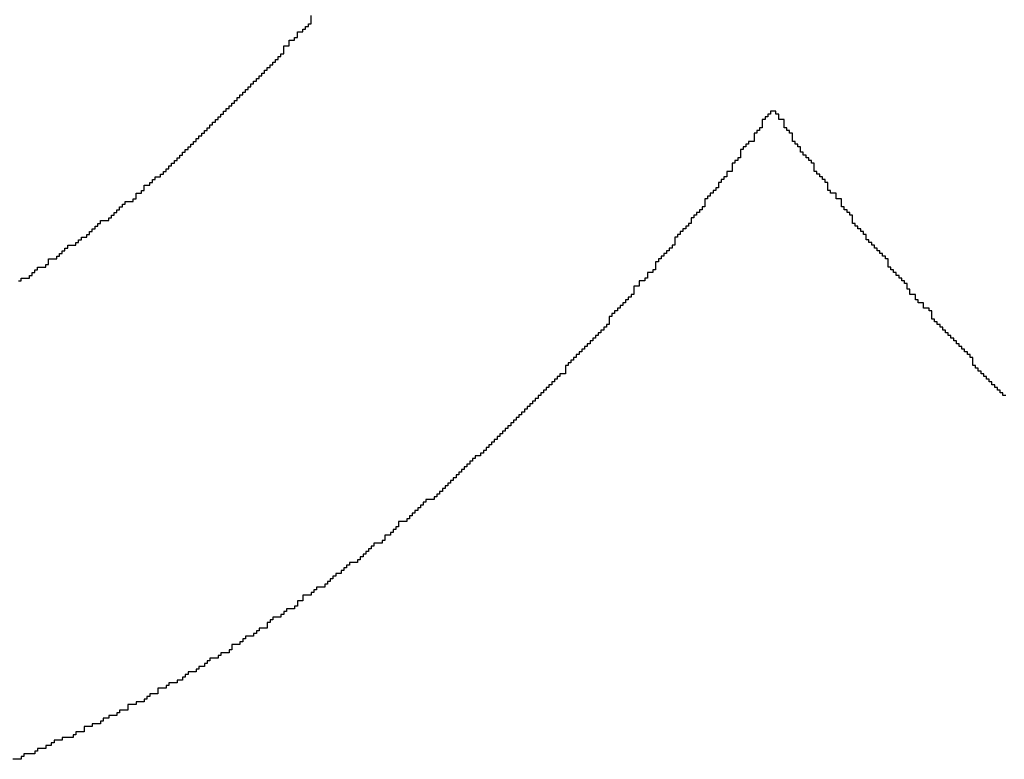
# Model space of a CAD drawing. Header units: millimetres. Extents: x -0.08 to 3.17, y -0.08 to 4.88.
# Tile 27 of 256: x 1.14 to 1.24, y 0.32 to 0.39. Entities that reach past the tile are written whole.
import ezdxf

# ---------------------------------------------------------------- set-up
doc = ezdxf.new("R2010")
doc.units = ezdxf.units.MM
doc.header["$MEASUREMENT"] = 0
doc.layers.add('TopOverlay', color=2, linetype='Continuous')

msp = doc.modelspace()

# ---------------------------------------------------------------- linework, layer by layer
at = {"layer": 'TopOverlay'}
for p, q in [((1.171632, 0.392103), (1.171632, 0.392884)), ((1.170851, 0.391323), (1.170851, 0.391583)), ((1.170851, 0.391583), (1.171112, 0.391583)), ((1.171112, 0.391583), (1.171112, 0.391843)), ((1.171112, 0.391843), (1.171372, 0.391843)), ((1.171372, 0.391843), (1.171372, 0.392103)), ((1.171372, 0.392103), (1.171632, 0.392103)), ((1.169551, 0.390023), (1.169551, 0.390543)), ((1.169551, 0.390543), (1.170071, 0.390543)), ((1.170071, 0.390543), (1.170071, 0.390803)), ((1.170071, 0.390803), (1.170331, 0.390803)), ((1.170331, 0.390803), (1.170331, 0.391323)), ((1.170331, 0.391323), (1.170851, 0.391323)), ((1.169031, 0.389243), (1.169031, 0.390023)), ((1.169031, 0.390023), (1.169551, 0.390023)), ((1.168251, 0.388463), (1.168251, 0.388723)), ((1.168251, 0.388723), (1.168511, 0.388723)), ((1.168511, 0.388723), (1.168511, 0.388983)), ((1.168511, 0.388983), (1.168771, 0.388983)), ((1.168771, 0.388983), (1.168771, 0.389243)), ((1.168771, 0.389243), (1.169031, 0.389243)), ((1.167211, 0.387423), (1.167211, 0.387683)), ((1.167211, 0.387683), (1.167471, 0.387683)), ((1.167471, 0.387683), (1.167471, 0.387943)), ((1.167471, 0.387943), (1.167731, 0.387943)), ((1.167731, 0.387943), (1.167731, 0.388203)), ((1.167731, 0.388203), (1.167991, 0.388203)), ((1.167991, 0.388203), (1.167991, 0.388463)), ((1.167991, 0.388463), (1.168251, 0.388463)), ((1.166431, 0.386643), (1.166431, 0.386903)), ((1.166431, 0.386903), (1.166691, 0.386903)), ((1.166691, 0.386903), (1.166691, 0.387163)), ((1.166691, 0.387163), (1.166951, 0.387163)), ((1.166951, 0.387163), (1.166951, 0.387423)), ((1.166951, 0.387423), (1.167211, 0.387423)), ((1.165391, 0.385603), (1.165391, 0.385862)), ((1.165391, 0.385862), (1.165651, 0.385862)), ((1.165651, 0.385862), (1.165651, 0.386123)), ((1.165651, 0.386123), (1.165911, 0.386123)), ((1.165911, 0.386123), (1.165911, 0.386383)), ((1.165911, 0.386383), (1.166171, 0.386383)), ((1.166171, 0.386383), (1.166171, 0.386643)), ((1.166171, 0.386643), (1.166431, 0.386643)), ((1.164351, 0.384562), (1.164351, 0.384822)), ((1.164351, 0.384822), (1.16461, 0.384822)), ((1.16461, 0.384822), (1.16461, 0.385082)), ((1.16461, 0.385082), (1.164871, 0.385082)), ((1.164871, 0.385082), (1.164871, 0.385342)), ((1.164871, 0.385342), (1.165131, 0.385342)), ((1.165131, 0.385342), (1.165131, 0.385603)), ((1.165131, 0.385603), (1.165391, 0.385603)), ((1.16357, 0.383782), (1.16357, 0.384042)), ((1.16357, 0.384042), (1.16383, 0.384042)), ((1.16383, 0.384042), (1.16383, 0.384302)), ((1.16383, 0.384302), (1.16409, 0.384302)), ((1.16409, 0.384302), (1.16409, 0.384562)), ((1.16409, 0.384562), (1.164351, 0.384562)), ((1.16253, 0.382742), (1.16253, 0.383002)), ((1.16253, 0.383002), (1.16279, 0.383002)), ((1.16279, 0.383002), (1.16279, 0.383262)), ((1.16279, 0.383262), (1.16305, 0.383262)), ((1.16305, 0.383262), (1.16305, 0.383522)), ((1.16305, 0.383522), (1.16331, 0.383522)), ((1.16331, 0.383522), (1.16331, 0.383782)), ((1.16331, 0.383782), (1.16357, 0.383782)), ((1.214798, 0.383002), (1.214538, 0.383002)), ((1.214538, 0.383002), (1.214538, 0.382222)), ((1.215058, 0.383262), (1.214798, 0.383262)), ((1.214798, 0.383262), (1.214798, 0.383002)), ((1.215318, 0.383522), (1.215058, 0.383522)), ((1.215058, 0.383522), (1.215058, 0.383262)), ((1.215838, 0.383782), (1.215318, 0.383782)), ((1.215318, 0.383782), (1.215318, 0.383522)), ((1.215838, 0.383522), (1.215838, 0.383782)), ((1.216098, 0.383522), (1.215838, 0.383522)), ((1.216098, 0.383002), (1.216098, 0.383522)), ((1.216618, 0.383002), (1.216098, 0.383002)), ((1.216618, 0.382222), (1.216618, 0.383002)), ((1.16175, 0.381962), (1.16175, 0.382222)), ((1.16175, 0.382222), (1.16201, 0.382222)), ((1.16201, 0.382222), (1.16201, 0.382482)), ((1.16201, 0.382482), (1.16227, 0.382482)), ((1.16227, 0.382482), (1.16227, 0.382742)), ((1.16227, 0.382742), (1.16253, 0.382742)), ((1.214538, 0.382222), (1.214278, 0.382222)), ((1.214278, 0.382222), (1.214278, 0.381962)), ((1.216878, 0.382222), (1.216618, 0.382222)), ((1.216878, 0.381962), (1.216878, 0.382222)), ((1.16071, 0.380922), (1.16071, 0.381182)), ((1.16071, 0.381182), (1.16097, 0.381182)), ((1.16097, 0.381182), (1.16097, 0.381442)), ((1.16097, 0.381442), (1.16123, 0.381442)), ((1.16123, 0.381442), (1.16123, 0.381702)), ((1.16123, 0.381702), (1.16149, 0.381702)), ((1.16149, 0.381702), (1.16149, 0.381962)), ((1.16149, 0.381962), (1.16175, 0.381962)), ((1.214018, 0.381702), (1.213758, 0.381702)), ((1.213758, 0.381702), (1.213758, 0.380922)), ((1.214278, 0.381962), (1.214018, 0.381962)), ((1.214018, 0.381962), (1.214018, 0.381702)), ((1.217138, 0.381962), (1.216878, 0.381962)), ((1.217138, 0.381702), (1.217138, 0.381962)), ((1.217399, 0.381702), (1.217138, 0.381702)), ((1.217399, 0.380922), (1.217399, 0.381702)), ((1.15967, 0.379882), (1.15967, 0.380142)), ((1.15967, 0.380142), (1.15993, 0.380142)), ((1.15993, 0.380142), (1.15993, 0.380402)), ((1.15993, 0.380402), (1.16019, 0.380402)), ((1.16019, 0.380402), (1.16019, 0.380662)), ((1.16019, 0.380662), (1.16045, 0.380662)), ((1.16045, 0.380662), (1.16045, 0.380922)), ((1.16045, 0.380922), (1.16071, 0.380922)), ((1.212718, 0.380142), (1.212458, 0.380142)), ((1.212458, 0.380142), (1.212458, 0.379362)), ((1.212978, 0.380402), (1.212718, 0.380402)), ((1.212718, 0.380402), (1.212718, 0.380142)), ((1.213238, 0.380662), (1.212978, 0.380662)), ((1.212978, 0.380662), (1.212978, 0.380402)), ((1.213758, 0.380922), (1.213238, 0.380922)), ((1.213238, 0.380922), (1.213238, 0.380662)), ((1.217659, 0.380922), (1.217399, 0.380922)), ((1.217659, 0.380662), (1.217659, 0.380922)), ((1.217919, 0.380662), (1.217659, 0.380662)), ((1.217919, 0.380402), (1.217919, 0.380662)), ((1.218179, 0.380402), (1.217919, 0.380402)), ((1.218179, 0.379882), (1.218179, 0.380402)), ((1.15889, 0.379101), (1.15889, 0.379362)), ((1.15889, 0.379362), (1.15915, 0.379362)), ((1.15915, 0.379362), (1.15915, 0.379622)), ((1.15915, 0.379622), (1.15941, 0.379622)), ((1.15941, 0.379622), (1.15941, 0.379882)), ((1.15941, 0.379882), (1.15967, 0.379882)), ((1.212458, 0.379362), (1.212198, 0.379362)), ((1.212198, 0.379362), (1.212198, 0.379101)), ((1.218439, 0.379882), (1.218179, 0.379882)), ((1.218439, 0.379622), (1.218439, 0.379882)), ((1.218699, 0.379622), (1.218439, 0.379622)), ((1.218699, 0.379362), (1.218699, 0.379622)), ((1.218959, 0.379362), (1.218699, 0.379362)), ((1.218959, 0.379101), (1.218959, 0.379362)), ((1.157849, 0.378061), (1.157849, 0.378321)), ((1.157849, 0.378321), (1.15811, 0.378321)), ((1.15811, 0.378321), (1.15811, 0.378581)), ((1.15811, 0.378581), (1.15837, 0.378581)), ((1.15837, 0.378581), (1.15837, 0.378841)), ((1.15837, 0.378841), (1.15863, 0.378841)), ((1.15863, 0.378841), (1.15863, 0.379101)), ((1.15863, 0.379101), (1.15889, 0.379101)), ((1.211938, 0.378841), (1.211678, 0.378841)), ((1.211678, 0.378841), (1.211678, 0.378061)), ((1.212198, 0.379101), (1.211938, 0.379101)), ((1.211938, 0.379101), (1.211938, 0.378841)), ((1.219219, 0.379101), (1.218959, 0.379101)), ((1.219219, 0.378841), (1.219219, 0.379101)), ((1.219479, 0.378841), (1.219219, 0.378841)), ((1.219479, 0.378061), (1.219479, 0.378841)), ((1.156809, 0.377281), (1.156809, 0.377541)), ((1.156809, 0.377541), (1.157329, 0.377541)), ((1.157329, 0.377541), (1.157329, 0.377801)), ((1.157329, 0.377801), (1.15759, 0.377801)), ((1.15759, 0.377801), (1.15759, 0.378061)), ((1.15759, 0.378061), (1.157849, 0.378061)), ((1.211158, 0.377541), (1.210897, 0.377541)), ((1.210897, 0.377541), (1.210897, 0.377281)), ((1.211678, 0.378061), (1.211158, 0.378061)), ((1.211158, 0.378061), (1.211158, 0.377541)), ((1.219739, 0.378061), (1.219479, 0.378061)), ((1.219739, 0.377801), (1.219739, 0.378061)), ((1.219999, 0.377801), (1.219739, 0.377801)), ((1.219999, 0.377541), (1.219999, 0.377801)), ((1.220259, 0.377541), (1.219999, 0.377541)), ((1.220259, 0.377281), (1.220259, 0.377541)), ((1.155769, 0.376241), (1.155769, 0.376761)), ((1.155769, 0.376761), (1.156289, 0.376761)), ((1.156289, 0.376761), (1.156289, 0.377021)), ((1.156289, 0.377021), (1.156549, 0.377021)), ((1.156549, 0.377021), (1.156549, 0.377281)), ((1.156549, 0.377281), (1.156809, 0.377281)), ((1.210378, 0.376501), (1.210117, 0.376501)), ((1.210117, 0.376501), (1.210117, 0.376241)), ((1.210638, 0.377021), (1.210378, 0.377021)), ((1.210378, 0.377021), (1.210378, 0.376501)), ((1.210897, 0.377281), (1.210638, 0.377281)), ((1.210638, 0.377281), (1.210638, 0.377021)), ((1.220519, 0.377281), (1.220259, 0.377281)), ((1.220519, 0.377021), (1.220519, 0.377281)), ((1.220779, 0.377021), (1.220519, 0.377021)), ((1.220779, 0.376241), (1.220779, 0.377021)), ((1.154729, 0.375201), (1.154729, 0.375461)), ((1.154729, 0.375461), (1.154989, 0.375461)), ((1.154989, 0.375461), (1.154989, 0.375981)), ((1.154989, 0.375981), (1.155509, 0.375981)), ((1.155509, 0.375981), (1.155509, 0.376241)), ((1.155509, 0.376241), (1.155769, 0.376241)), ((1.209337, 0.375461), (1.209077, 0.375461)), ((1.209077, 0.375461), (1.209077, 0.374681)), ((1.209597, 0.375721), (1.209337, 0.375721)), ((1.209337, 0.375721), (1.209337, 0.375461)), ((1.209857, 0.375981), (1.209597, 0.375981)), ((1.209597, 0.375981), (1.209597, 0.375721)), ((1.210117, 0.376241), (1.209857, 0.376241)), ((1.209857, 0.376241), (1.209857, 0.375981)), ((1.221039, 0.376241), (1.220779, 0.376241)), ((1.221039, 0.375981), (1.221039, 0.376241)), ((1.221559, 0.375981), (1.221039, 0.375981)), ((1.221559, 0.375461), (1.221559, 0.375981)), ((1.222079, 0.375461), (1.221559, 0.375461)), ((1.222079, 0.374681), (1.222079, 0.375461)), ((1.153429, 0.374421), (1.153429, 0.374681)), ((1.153429, 0.374681), (1.153689, 0.374681)), ((1.153689, 0.374681), (1.153689, 0.374941)), ((1.153689, 0.374941), (1.153949, 0.374941)), ((1.153949, 0.374941), (1.153949, 0.375201)), ((1.153949, 0.375201), (1.154729, 0.375201)), ((1.209077, 0.374681), (1.208817, 0.374681)), ((1.208817, 0.374681), (1.208817, 0.374421)), ((1.222339, 0.374681), (1.222079, 0.374681)), ((1.222339, 0.374421), (1.222339, 0.374681)), ((1.152389, 0.373381), (1.152389, 0.373641)), ((1.152389, 0.373641), (1.152649, 0.373641)), ((1.152649, 0.373641), (1.152649, 0.373901)), ((1.152649, 0.373901), (1.152909, 0.373901)), ((1.152909, 0.373901), (1.152909, 0.374161)), ((1.152909, 0.374161), (1.153169, 0.374161)), ((1.153169, 0.374161), (1.153169, 0.374421)), ((1.153169, 0.374421), (1.153429, 0.374421)), ((1.208037, 0.373641), (1.207777, 0.373641)), ((1.207777, 0.373641), (1.207777, 0.373121)), ((1.208297, 0.373901), (1.208037, 0.373901)), ((1.208037, 0.373901), (1.208037, 0.373641)), ((1.208557, 0.374161), (1.208297, 0.374161)), ((1.208297, 0.374161), (1.208297, 0.373901)), ((1.208817, 0.374421), (1.208557, 0.374421)), ((1.208557, 0.374421), (1.208557, 0.374161)), ((1.222599, 0.374421), (1.222339, 0.374421)), ((1.222599, 0.374161), (1.222599, 0.374421)), ((1.222859, 0.374161), (1.222599, 0.374161)), ((1.222859, 0.373901), (1.222859, 0.374161)), ((1.223119, 0.373901), (1.222859, 0.373901)), ((1.223119, 0.373121), (1.223119, 0.373901)), ((1.151088, 0.372601), (1.151088, 0.372861)), ((1.151088, 0.372861), (1.151349, 0.372861)), ((1.151349, 0.372861), (1.151349, 0.373121)), ((1.151349, 0.373121), (1.151609, 0.373121)), ((1.151609, 0.373121), (1.151609, 0.373381)), ((1.151609, 0.373381), (1.152389, 0.373381)), ((1.207517, 0.372861), (1.207257, 0.372861)), ((1.207257, 0.372861), (1.207257, 0.372601)), ((1.207777, 0.373121), (1.207517, 0.373121)), ((1.207517, 0.373121), (1.207517, 0.372861)), ((1.223379, 0.373121), (1.223119, 0.373121)), ((1.223379, 0.372861), (1.223379, 0.373121)), ((1.223639, 0.372861), (1.223379, 0.372861)), ((1.223639, 0.372601), (1.223639, 0.372861)), ((1.149788, 0.37156), (1.149788, 0.37182)), ((1.149788, 0.37182), (1.150308, 0.37182)), ((1.150308, 0.37182), (1.150308, 0.37208)), ((1.150308, 0.37208), (1.150568, 0.37208)), ((1.150568, 0.37208), (1.150568, 0.372341)), ((1.150568, 0.372341), (1.150829, 0.372341)), ((1.150829, 0.372341), (1.150829, 0.372601)), ((1.150829, 0.372601), (1.151088, 0.372601)), ((1.206477, 0.37182), (1.206217, 0.37182)), ((1.206217, 0.37182), (1.206217, 0.37104)), ((1.206737, 0.37208), (1.206477, 0.37208)), ((1.206477, 0.37208), (1.206477, 0.37182)), ((1.206997, 0.372341), (1.206737, 0.372341)), ((1.206737, 0.372341), (1.206737, 0.37208)), ((1.207257, 0.372601), (1.206997, 0.372601)), ((1.206997, 0.372601), (1.206997, 0.372341)), ((1.223899, 0.372601), (1.223639, 0.372601)), ((1.223899, 0.372341), (1.223899, 0.372601)), ((1.22416, 0.372341), (1.223899, 0.372341)), ((1.22416, 0.37208), (1.22416, 0.372341)), ((1.22442, 0.37208), (1.22416, 0.37208)), ((1.22442, 0.37156), (1.22442, 0.37208)), ((1.148228, 0.37052), (1.148228, 0.37078)), ((1.148228, 0.37078), (1.148488, 0.37078)), ((1.148488, 0.37078), (1.148488, 0.37104)), ((1.148488, 0.37104), (1.149268, 0.37104)), ((1.149268, 0.37104), (1.149268, 0.3713)), ((1.149268, 0.3713), (1.149528, 0.3713)), ((1.149528, 0.3713), (1.149528, 0.37156)), ((1.149528, 0.37156), (1.149788, 0.37156)), ((1.205957, 0.37078), (1.205697, 0.37078)), ((1.205697, 0.37078), (1.205697, 0.37052)), ((1.206217, 0.37104), (1.205957, 0.37104)), ((1.205957, 0.37104), (1.205957, 0.37078)), ((1.22468, 0.37156), (1.22442, 0.37156)), ((1.22468, 0.3713), (1.22468, 0.37156)), ((1.22494, 0.3713), (1.22468, 0.3713)), ((1.22494, 0.37104), (1.22494, 0.3713)), ((1.2252, 0.37104), (1.22494, 0.37104)), ((1.2252, 0.37078), (1.2252, 0.37104)), ((1.22546, 0.37078), (1.2252, 0.37078)), ((1.22546, 0.37052), (1.22546, 0.37078)), ((1.147448, 0.36974), (1.147448, 0.37)), ((1.147448, 0.37), (1.147708, 0.37)), ((1.147708, 0.37), (1.147708, 0.37026)), ((1.147708, 0.37026), (1.147968, 0.37026)), ((1.147968, 0.37026), (1.147968, 0.37052)), ((1.147968, 0.37052), (1.148228, 0.37052)), ((1.205177, 0.37), (1.204917, 0.37)), ((1.204917, 0.37), (1.204917, 0.36974)), ((1.205437, 0.37026), (1.205177, 0.37026)), ((1.205177, 0.37026), (1.205177, 0.37)), ((1.205697, 0.37052), (1.205437, 0.37052)), ((1.205437, 0.37052), (1.205437, 0.37026)), ((1.22572, 0.37052), (1.22546, 0.37052)), ((1.22572, 0.37026), (1.22572, 0.37052)), ((1.22598, 0.37026), (1.22572, 0.37026)), ((1.22598, 0.37), (1.22598, 0.37026)), ((1.22624, 0.37), (1.22598, 0.37)), ((1.22624, 0.36974), (1.22624, 0.37)), ((1.145628, 0.3687), (1.145628, 0.36896)), ((1.145628, 0.36896), (1.146408, 0.36896)), ((1.146408, 0.36896), (1.146408, 0.36922)), ((1.146408, 0.36922), (1.146668, 0.36922)), ((1.146668, 0.36922), (1.146668, 0.36974)), ((1.146668, 0.36974), (1.147448, 0.36974)), ((1.204657, 0.36948), (1.204397, 0.36948)), ((1.204397, 0.36948), (1.204397, 0.3687)), ((1.204917, 0.36974), (1.204657, 0.36974)), ((1.204657, 0.36974), (1.204657, 0.36948)), ((1.2265, 0.36974), (1.22624, 0.36974)), ((1.2265, 0.36896), (1.2265, 0.36974)), ((1.22676, 0.36896), (1.2265, 0.36896)), ((1.22676, 0.3687), (1.22676, 0.36896)), ((1.144848, 0.36792), (1.144848, 0.36818)), ((1.144848, 0.36818), (1.145108, 0.36818)), ((1.145108, 0.36818), (1.145108, 0.36844)), ((1.145108, 0.36844), (1.145368, 0.36844)), ((1.145368, 0.36844), (1.145368, 0.3687)), ((1.145368, 0.3687), (1.145628, 0.3687)), ((1.204136, 0.36844), (1.203616, 0.36844)), ((1.203616, 0.36844), (1.203616, 0.36792)), ((1.204397, 0.3687), (1.204136, 0.3687)), ((1.204136, 0.3687), (1.204136, 0.36844)), ((1.22702, 0.3687), (1.22676, 0.3687)), ((1.22702, 0.36844), (1.22702, 0.3687)), ((1.22728, 0.36844), (1.22702, 0.36844)), ((1.22728, 0.36818), (1.22728, 0.36844)), ((1.22754, 0.36818), (1.22728, 0.36818)), ((1.22754, 0.36792), (1.22754, 0.36818)), ((1.143807, 0.36766), (1.144067, 0.36766)), ((1.144067, 0.36766), (1.144067, 0.36792)), ((1.144067, 0.36792), (1.144848, 0.36792)), ((1.202836, 0.36714), (1.202316, 0.36714)), ((1.202316, 0.36714), (1.202316, 0.36636)), ((1.203356, 0.36766), (1.202836, 0.36766)), ((1.202836, 0.36766), (1.202836, 0.36714)), ((1.203616, 0.36792), (1.203356, 0.36792)), ((1.203356, 0.36792), (1.203356, 0.36766)), ((1.2278, 0.36792), (1.22754, 0.36792)), ((1.2278, 0.36766), (1.2278, 0.36792)), ((1.22806, 0.36766), (1.2278, 0.36766)), ((1.22806, 0.3674), (1.22806, 0.36766)), ((1.22832, 0.3674), (1.22806, 0.3674)), ((1.22832, 0.36688), (1.22832, 0.3674)), ((1.202056, 0.3661), (1.201796, 0.3661)), ((1.201796, 0.3661), (1.201796, 0.365839)), ((1.202316, 0.36636), (1.202056, 0.36636)), ((1.202056, 0.36636), (1.202056, 0.3661)), ((1.22858, 0.36688), (1.22832, 0.36688)), ((1.22858, 0.36636), (1.22858, 0.36688)), ((1.2291, 0.36636), (1.22858, 0.36636)), ((1.2291, 0.365839), (1.2291, 0.36636)), ((1.201276, 0.365319), (1.201016, 0.365319)), ((1.201016, 0.365319), (1.201016, 0.365059)), ((1.201536, 0.36558), (1.201276, 0.36558)), ((1.201276, 0.36558), (1.201276, 0.365319)), ((1.201796, 0.365839), (1.201536, 0.365839)), ((1.201536, 0.365839), (1.201536, 0.36558)), ((1.22936, 0.365839), (1.2291, 0.365839)), ((1.22936, 0.36558), (1.22936, 0.365839)), ((1.22988, 0.36558), (1.22936, 0.36558)), ((1.22988, 0.365059), (1.22988, 0.36558)), ((1.200236, 0.364279), (1.199976, 0.364279)), ((1.199976, 0.364279), (1.199976, 0.363499)), ((1.200496, 0.364539), (1.200236, 0.364539)), ((1.200236, 0.364539), (1.200236, 0.364279)), ((1.200756, 0.364799), (1.200496, 0.364799)), ((1.200496, 0.364799), (1.200496, 0.364539)), ((1.201016, 0.365059), (1.200756, 0.365059)), ((1.200756, 0.365059), (1.200756, 0.364799)), ((1.230401, 0.365059), (1.22988, 0.365059)), ((1.230401, 0.364799), (1.230401, 0.365059)), ((1.23066, 0.364799), (1.230401, 0.364799)), ((1.23066, 0.364019), (1.23066, 0.364799)), ((1.199976, 0.363499), (1.199716, 0.363499)), ((1.199716, 0.363499), (1.199716, 0.363239)), ((1.230921, 0.364019), (1.23066, 0.364019)), ((1.230921, 0.363759), (1.230921, 0.364019)), ((1.231181, 0.363759), (1.230921, 0.363759)), ((1.231181, 0.363499), (1.231181, 0.363759)), ((1.231441, 0.363499), (1.231181, 0.363499)), ((1.231441, 0.363239), (1.231441, 0.363499)), ((1.198936, 0.362459), (1.198676, 0.362459)), ((1.198676, 0.362459), (1.198676, 0.362199)), ((1.199196, 0.362719), (1.198936, 0.362719)), ((1.198936, 0.362719), (1.198936, 0.362459)), ((1.199456, 0.362979), (1.199196, 0.362979)), ((1.199196, 0.362979), (1.199196, 0.362719)), ((1.199716, 0.363239), (1.199456, 0.363239)), ((1.199456, 0.363239), (1.199456, 0.362979)), ((1.231701, 0.363239), (1.231441, 0.363239)), ((1.231701, 0.362979), (1.231701, 0.363239)), ((1.231961, 0.362979), (1.231701, 0.362979)), ((1.231961, 0.362719), (1.231961, 0.362979)), ((1.232221, 0.362719), (1.231961, 0.362719)), ((1.232221, 0.362459), (1.232221, 0.362719)), ((1.232481, 0.362459), (1.232221, 0.362459)), ((1.232481, 0.362199), (1.232481, 0.362459)), ((1.197896, 0.361419), (1.197636, 0.361419)), ((1.197636, 0.361419), (1.197636, 0.361159)), ((1.198156, 0.361679), (1.197896, 0.361679)), ((1.197896, 0.361679), (1.197896, 0.361419)), ((1.198416, 0.361939), (1.198156, 0.361939)), ((1.198156, 0.361939), (1.198156, 0.361679)), ((1.198676, 0.362199), (1.198416, 0.362199)), ((1.198416, 0.362199), (1.198416, 0.361939)), ((1.232741, 0.362199), (1.232481, 0.362199)), ((1.232741, 0.361939), (1.232741, 0.362199)), ((1.233001, 0.361939), (1.232741, 0.361939)), ((1.233001, 0.361679), (1.233001, 0.361939)), ((1.233261, 0.361679), (1.233001, 0.361679)), ((1.233261, 0.361419), (1.233261, 0.361679)), ((1.233521, 0.361419), (1.233261, 0.361419)), ((1.233521, 0.361159), (1.233521, 0.361419)), ((1.197115, 0.360639), (1.196855, 0.360639)), ((1.196855, 0.360639), (1.196855, 0.360379)), ((1.197375, 0.360899), (1.197115, 0.360899)), ((1.197115, 0.360899), (1.197115, 0.360639)), ((1.197636, 0.361159), (1.197375, 0.361159)), ((1.197375, 0.361159), (1.197375, 0.360899)), ((1.233781, 0.361159), (1.233521, 0.361159)), ((1.233781, 0.360899), (1.233781, 0.361159)), ((1.234041, 0.360899), (1.233781, 0.360899)), ((1.234041, 0.360639), (1.234041, 0.360899)), ((1.234301, 0.360639), (1.234041, 0.360639)), ((1.234301, 0.360379), (1.234301, 0.360639)), ((1.196075, 0.359598), (1.195815, 0.359598)), ((1.195815, 0.359598), (1.195815, 0.358818)), ((1.196335, 0.359859), (1.196075, 0.359859)), ((1.196075, 0.359859), (1.196075, 0.359598)), ((1.196595, 0.360119), (1.196335, 0.360119)), ((1.196335, 0.360119), (1.196335, 0.359859)), ((1.196855, 0.360379), (1.196595, 0.360379)), ((1.196595, 0.360379), (1.196595, 0.360119)), ((1.234561, 0.360379), (1.234301, 0.360379)), ((1.234561, 0.359598), (1.234561, 0.360379)), ((1.234821, 0.359598), (1.234561, 0.359598)), ((1.234821, 0.359339), (1.234821, 0.359598)), ((1.195815, 0.358818), (1.195295, 0.358818)), ((1.195295, 0.358818), (1.195295, 0.358558)), ((1.235081, 0.359339), (1.234821, 0.359339)), ((1.235081, 0.359079), (1.235081, 0.359339)), ((1.235341, 0.359079), (1.235081, 0.359079)), ((1.235341, 0.358818), (1.235341, 0.359079)), ((1.235601, 0.358818), (1.235341, 0.358818)), ((1.235601, 0.358558), (1.235601, 0.358818)), ((1.194515, 0.357778), (1.194255, 0.357778)), ((1.194255, 0.357778), (1.194255, 0.357518)), ((1.194775, 0.358038), (1.194515, 0.358038)), ((1.194515, 0.358038), (1.194515, 0.357778)), ((1.195035, 0.358298), (1.194775, 0.358298)), ((1.194775, 0.358298), (1.194775, 0.358038)), ((1.195295, 0.358558), (1.195035, 0.358558)), ((1.195035, 0.358558), (1.195035, 0.358298)), ((1.235861, 0.358558), (1.235601, 0.358558)), ((1.235861, 0.358298), (1.235861, 0.358558)), ((1.236121, 0.358298), (1.235861, 0.358298)), ((1.236121, 0.358038), (1.236121, 0.358298)), ((1.236381, 0.358038), (1.236121, 0.358038)), ((1.236381, 0.357778), (1.236381, 0.358038)), ((1.236641, 0.357778), (1.236381, 0.357778)), ((1.236641, 0.357518), (1.236641, 0.357778)), ((1.193475, 0.356738), (1.193215, 0.356738)), ((1.193215, 0.356738), (1.193215, 0.356478)), ((1.193735, 0.356998), (1.193475, 0.356998)), ((1.193475, 0.356998), (1.193475, 0.356738)), ((1.193995, 0.357258), (1.193735, 0.357258)), ((1.193735, 0.357258), (1.193735, 0.356998)), ((1.194255, 0.357518), (1.193995, 0.357518)), ((1.193995, 0.357518), (1.193995, 0.357258)), ((1.236902, 0.357518), (1.236641, 0.357518)), ((1.236902, 0.357258), (1.236902, 0.357518)), ((1.237162, 0.357258), (1.236902, 0.357258)), ((1.237162, 0.356998), (1.237162, 0.357258)), ((1.237422, 0.356998), (1.237162, 0.356998)), ((1.237422, 0.356738), (1.237422, 0.356998)), ((1.237682, 0.356738), (1.237422, 0.356738)), ((1.192695, 0.355958), (1.192435, 0.355958)), ((1.192435, 0.355958), (1.192435, 0.355698)), ((1.192955, 0.356218), (1.192695, 0.356218)), ((1.192695, 0.356218), (1.192695, 0.355958)), ((1.193215, 0.356478), (1.192955, 0.356478)), ((1.192955, 0.356478), (1.192955, 0.356218)), ((1.191655, 0.354918), (1.191395, 0.354918)), ((1.191395, 0.354918), (1.191395, 0.354658)), ((1.191915, 0.355178), (1.191655, 0.355178)), ((1.191655, 0.355178), (1.191655, 0.354918)), ((1.192175, 0.355438), (1.191915, 0.355438)), ((1.191915, 0.355438), (1.191915, 0.355178)), ((1.192435, 0.355698), (1.192175, 0.355698)), ((1.192175, 0.355698), (1.192175, 0.355438)), ((1.190875, 0.354138), (1.190614, 0.354138)), ((1.190614, 0.354138), (1.190614, 0.353878)), ((1.191135, 0.354398), (1.190875, 0.354398)), ((1.190875, 0.354398), (1.190875, 0.354138)), ((1.191395, 0.354658), (1.191135, 0.354658)), ((1.191135, 0.354658), (1.191135, 0.354398)), ((1.189834, 0.353098), (1.189574, 0.353098)), ((1.189574, 0.353098), (1.189574, 0.352838)), ((1.190094, 0.353358), (1.189834, 0.353358)), ((1.189834, 0.353358), (1.189834, 0.353098)), ((1.190354, 0.353618), (1.190094, 0.353618)), ((1.190094, 0.353618), (1.190094, 0.353358)), ((1.190614, 0.353878), (1.190354, 0.353878)), ((1.190354, 0.353878), (1.190354, 0.353618)), ((1.188794, 0.352057), (1.188534, 0.352057)), ((1.188534, 0.352057), (1.188534, 0.351797)), ((1.189054, 0.352317), (1.188794, 0.352317)), ((1.188794, 0.352317), (1.188794, 0.352057)), ((1.189314, 0.352577), (1.189054, 0.352577)), ((1.189054, 0.352577), (1.189054, 0.352317)), ((1.189574, 0.352838), (1.189314, 0.352838)), ((1.189314, 0.352838), (1.189314, 0.352577)), ((1.188014, 0.351277), (1.187754, 0.351277)), ((1.187754, 0.351277), (1.187754, 0.351017)), ((1.188274, 0.351537), (1.188014, 0.351537)), ((1.188014, 0.351537), (1.188014, 0.351277)), ((1.188534, 0.351797), (1.188274, 0.351797)), ((1.188274, 0.351797), (1.188274, 0.351537)), ((1.186714, 0.350237), (1.186454, 0.350237)), ((1.186454, 0.350237), (1.186454, 0.349977)), ((1.186974, 0.350497), (1.186714, 0.350497)), ((1.186714, 0.350497), (1.186714, 0.350237)), ((1.187234, 0.350757), (1.186974, 0.350757)), ((1.186974, 0.350757), (1.186974, 0.350497)), ((1.187754, 0.351017), (1.187234, 0.351017)), ((1.187234, 0.351017), (1.187234, 0.350757)), ((1.185934, 0.349457), (1.185674, 0.349457)), ((1.185674, 0.349457), (1.185674, 0.349197)), ((1.186194, 0.349717), (1.185934, 0.349717)), ((1.185934, 0.349717), (1.185934, 0.349457)), ((1.186454, 0.349977), (1.186194, 0.349977)), ((1.186194, 0.349977), (1.186194, 0.349717)), ((1.184894, 0.348417), (1.184634, 0.348417)), ((1.184634, 0.348417), (1.184634, 0.348157)), ((1.185154, 0.348677), (1.184894, 0.348677)), ((1.184894, 0.348677), (1.184894, 0.348417)), ((1.185414, 0.348937), (1.185154, 0.348937)), ((1.185154, 0.348937), (1.185154, 0.348677)), ((1.185674, 0.349197), (1.185414, 0.349197)), ((1.185414, 0.349197), (1.185414, 0.348937)), ((1.183853, 0.347377), (1.183593, 0.347377)), ((1.183593, 0.347377), (1.183593, 0.347117)), ((1.184114, 0.347637), (1.183853, 0.347637)), ((1.183853, 0.347637), (1.183853, 0.347377)), ((1.184373, 0.347897), (1.184114, 0.347897)), ((1.184114, 0.347897), (1.184114, 0.347637)), ((1.184634, 0.348157), (1.184373, 0.348157)), ((1.184373, 0.348157), (1.184373, 0.347897)), ((1.182553, 0.346597), (1.182293, 0.346597)), ((1.182293, 0.346597), (1.182293, 0.346336)), ((1.183333, 0.346857), (1.182553, 0.346857)), ((1.182553, 0.346857), (1.182553, 0.346597)), ((1.183593, 0.347117), (1.183333, 0.347117)), ((1.183333, 0.347117), (1.183333, 0.346857)), ((1.181513, 0.345556), (1.181253, 0.345556)), ((1.181253, 0.345556), (1.181253, 0.345296)), ((1.181773, 0.345817), (1.181513, 0.345817)), ((1.181513, 0.345817), (1.181513, 0.345556)), ((1.182033, 0.346077), (1.181773, 0.346077)), ((1.181773, 0.346077), (1.181773, 0.345817)), ((1.182293, 0.346336), (1.182033, 0.346336)), ((1.182033, 0.346336), (1.182033, 0.346077)), ((1.180733, 0.344776), (1.179953, 0.344776)), ((1.179953, 0.344776), (1.179953, 0.344256)), ((1.180993, 0.345036), (1.180733, 0.345036)), ((1.180733, 0.345036), (1.180733, 0.344776)), ((1.181253, 0.345296), (1.180993, 0.345296)), ((1.180993, 0.345296), (1.180993, 0.345036)), ((1.179433, 0.343736), (1.179173, 0.343736)), ((1.179173, 0.343736), (1.179173, 0.343476)), ((1.179693, 0.343996), (1.179433, 0.343996)), ((1.179433, 0.343996), (1.179433, 0.343736)), ((1.179953, 0.344256), (1.179693, 0.344256)), ((1.179693, 0.344256), (1.179693, 0.343996)), ((1.178393, 0.342696), (1.177612, 0.342696)), ((1.177612, 0.342696), (1.177612, 0.342436)), ((1.178653, 0.342956), (1.178393, 0.342956)), ((1.178393, 0.342956), (1.178393, 0.342696)), ((1.179173, 0.343476), (1.178653, 0.343476)), ((1.178653, 0.343476), (1.178653, 0.342956)), ((1.177092, 0.341916), (1.176832, 0.341916)), ((1.176832, 0.341916), (1.176832, 0.341656)), ((1.177353, 0.342176), (1.177092, 0.342176)), ((1.177092, 0.342176), (1.177092, 0.341916)), ((1.177612, 0.342436), (1.177353, 0.342436)), ((1.177353, 0.342436), (1.177353, 0.342176)), ((1.176052, 0.340876), (1.175272, 0.340876)), ((1.175272, 0.340876), (1.175272, 0.340616)), ((1.176312, 0.341136), (1.176052, 0.341136)), ((1.176052, 0.341136), (1.176052, 0.340876)), ((1.176572, 0.341396), (1.176312, 0.341396)), ((1.176312, 0.341396), (1.176312, 0.341136)), ((1.176832, 0.341656), (1.176572, 0.341656)), ((1.176572, 0.341656), (1.176572, 0.341396)), ((1.174752, 0.340096), (1.174492, 0.340096)), ((1.174492, 0.340096), (1.174492, 0.339836)), ((1.175012, 0.340356), (1.174752, 0.340356)), ((1.174752, 0.340356), (1.174752, 0.340096)), ((1.175272, 0.340616), (1.175012, 0.340616)), ((1.175012, 0.340616), (1.175012, 0.340356)), ((1.173452, 0.339055), (1.173192, 0.339055)), ((1.173192, 0.339055), (1.173192, 0.338795)), ((1.173712, 0.339315), (1.173452, 0.339315)), ((1.173452, 0.339315), (1.173452, 0.339055)), ((1.173972, 0.339575), (1.173712, 0.339575)), ((1.173712, 0.339575), (1.173712, 0.339315)), ((1.174492, 0.339836), (1.173972, 0.339836)), ((1.173972, 0.339836), (1.173972, 0.339575)), ((1.171892, 0.338015), (1.171632, 0.338015)), ((1.171632, 0.338015), (1.171632, 0.337755)), ((1.172152, 0.338275), (1.171892, 0.338275)), ((1.171892, 0.338275), (1.171892, 0.338015)), ((1.172932, 0.338535), (1.172152, 0.338535)), ((1.172152, 0.338535), (1.172152, 0.338275)), ((1.173192, 0.338795), (1.172932, 0.338795)), ((1.172932, 0.338795), (1.172932, 0.338535)), ((1.170851, 0.337235), (1.170331, 0.337235)), ((1.170331, 0.337235), (1.170331, 0.336715)), ((1.171632, 0.337755), (1.170851, 0.337755)), ((1.170851, 0.337755), (1.170851, 0.337235)), ((1.169291, 0.336195), (1.169031, 0.336195)), ((1.169031, 0.336195), (1.169031, 0.335935)), ((1.170071, 0.336455), (1.169291, 0.336455)), ((1.169291, 0.336455), (1.169291, 0.336195)), ((1.170331, 0.336715), (1.170071, 0.336715)), ((1.170071, 0.336715), (1.170071, 0.336455)), ((1.167991, 0.335415), (1.167731, 0.335415)), ((1.167731, 0.335415), (1.167731, 0.335155)), ((1.168771, 0.335675), (1.167991, 0.335675)), ((1.167991, 0.335675), (1.167991, 0.335415)), ((1.169031, 0.335935), (1.168771, 0.335935)), ((1.168771, 0.335935), (1.168771, 0.335675)), ((1.166691, 0.334375), (1.166431, 0.334375)), ((1.166431, 0.334375), (1.166431, 0.334115)), ((1.167471, 0.334635), (1.166691, 0.334635)), ((1.166691, 0.334635), (1.166691, 0.334375)), ((1.167731, 0.335155), (1.167471, 0.335155)), ((1.167471, 0.335155), (1.167471, 0.334635)), ((1.165131, 0.333335), (1.164871, 0.333335)), ((1.164871, 0.333335), (1.164871, 0.333074)), ((1.165391, 0.333595), (1.165131, 0.333595)), ((1.165131, 0.333595), (1.165131, 0.333335)), ((1.166171, 0.333855), (1.165391, 0.333855)), ((1.165391, 0.333855), (1.165391, 0.333595)), ((1.166431, 0.334115), (1.166171, 0.334115)), ((1.166171, 0.334115), (1.166171, 0.333855)), ((1.16409, 0.332554), (1.16383, 0.332554)), ((1.16383, 0.332554), (1.16383, 0.332294)), ((1.164871, 0.333074), (1.16409, 0.333074)), ((1.16409, 0.333074), (1.16409, 0.332554)), ((1.16201, 0.331514), (1.16175, 0.331514)), ((1.16175, 0.331514), (1.16175, 0.331254)), ((1.16279, 0.331774), (1.16201, 0.331774)), ((1.16201, 0.331774), (1.16201, 0.331514)), ((1.16305, 0.332034), (1.16279, 0.332034)), ((1.16279, 0.332034), (1.16279, 0.331774)), ((1.16383, 0.332294), (1.16305, 0.332294)), ((1.16305, 0.332294), (1.16305, 0.332034)), ((1.16097, 0.330734), (1.16071, 0.330734)), ((1.16071, 0.330734), (1.16071, 0.330474)), ((1.16149, 0.330994), (1.16097, 0.330994)), ((1.16097, 0.330994), (1.16097, 0.330734)), ((1.16175, 0.331254), (1.16149, 0.331254)), ((1.16149, 0.331254), (1.16149, 0.330994)), ((1.15941, 0.329694), (1.15889, 0.329694)), ((1.15889, 0.329694), (1.15889, 0.329434)), ((1.15967, 0.329954), (1.15941, 0.329954)), ((1.15941, 0.329954), (1.15941, 0.329694)), ((1.15993, 0.330214), (1.15967, 0.330214)), ((1.15967, 0.330214), (1.15967, 0.329954)), ((1.16071, 0.330474), (1.15993, 0.330474)), ((1.15993, 0.330474), (1.15993, 0.330214)), ((1.157849, 0.328914), (1.157069, 0.328914)), ((1.157069, 0.328914), (1.157069, 0.328394)), ((1.15811, 0.329174), (1.157849, 0.329174)), ((1.157849, 0.329174), (1.157849, 0.328914)), ((1.15889, 0.329434), (1.15811, 0.329434)), ((1.15811, 0.329434), (1.15811, 0.329174)), ((1.156029, 0.327874), (1.155769, 0.327874)), ((1.155769, 0.327874), (1.155769, 0.327614)), ((1.156289, 0.328134), (1.156029, 0.328134)), ((1.156029, 0.328134), (1.156029, 0.327874)), ((1.157069, 0.328394), (1.156289, 0.328394)), ((1.156289, 0.328394), (1.156289, 0.328134)), ((1.154209, 0.326834), (1.153429, 0.326834)), ((1.153429, 0.326834), (1.153429, 0.326574)), ((1.154989, 0.327354), (1.154209, 0.327354)), ((1.154209, 0.327354), (1.154209, 0.326834)), ((1.155769, 0.327614), (1.154989, 0.327614)), ((1.154989, 0.327614), (1.154989, 0.327354)), ((1.152389, 0.326053), (1.151869, 0.326053)), ((1.151869, 0.326053), (1.151869, 0.325793)), ((1.153169, 0.326313), (1.152389, 0.326313)), ((1.152389, 0.326313), (1.152389, 0.326053)), ((1.153429, 0.326574), (1.153169, 0.326574)), ((1.153169, 0.326574), (1.153169, 0.326313)), ((1.150829, 0.325273), (1.150048, 0.325273)), ((1.150048, 0.325273), (1.150048, 0.324753)), ((1.151609, 0.325533), (1.150829, 0.325533)), ((1.150829, 0.325533), (1.150829, 0.325273)), ((1.151869, 0.325793), (1.151609, 0.325793)), ((1.151609, 0.325793), (1.151609, 0.325533)), ((1.147968, 0.323973), (1.147188, 0.323973)), ((1.147188, 0.323973), (1.147188, 0.323713)), ((1.149008, 0.324233), (1.147968, 0.324233)), ((1.147968, 0.324233), (1.147968, 0.323973)), ((1.149268, 0.324493), (1.149008, 0.324493)), ((1.149008, 0.324493), (1.149008, 0.324233)), ((1.150048, 0.324753), (1.149268, 0.324753)), ((1.149268, 0.324753), (1.149268, 0.324493)), ((1.146408, 0.323193), (1.145628, 0.323193)), ((1.145628, 0.323193), (1.145628, 0.322933)), ((1.146928, 0.323453), (1.146408, 0.323453)), ((1.146408, 0.323453), (1.146408, 0.323193)), ((1.147188, 0.323713), (1.146928, 0.323713)), ((1.146928, 0.323713), (1.146928, 0.323453)), ((1.144067, 0.322153), (1.143287, 0.322153)), ((1.144327, 0.322413), (1.144067, 0.322413)), ((1.144067, 0.322413), (1.144067, 0.322153)), ((1.145368, 0.322673), (1.144327, 0.322673)), ((1.144327, 0.322673), (1.144327, 0.322413)), ((1.145628, 0.322933), (1.145368, 0.322933)), ((1.145368, 0.322933), (1.145368, 0.322673))]:
    msp.add_line(p, q, dxfattribs=at)

doc.saveas('drawing.dxf')
